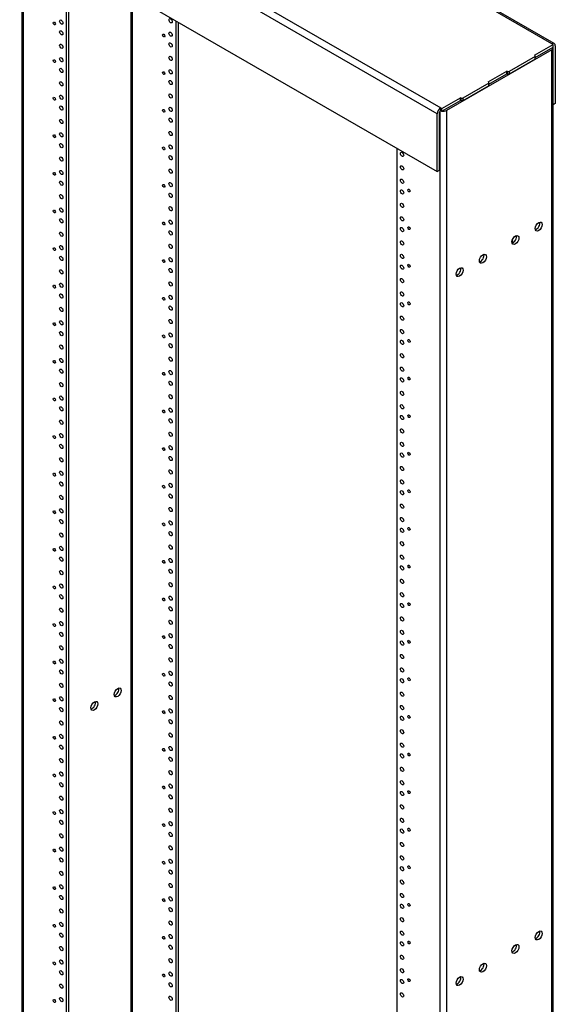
# Model space of a CAD drawing. Header units: inches. Extents: x 0 to 253, y 1 to 187.
# Tile 16 of 17: x 210 to 230, y 112 to 150. Entities that reach past the tile are written whole.
import ezdxf

# ---------------------------------------------------------------- set-up
doc = ezdxf.new("R2010")
doc.units = ezdxf.units.IN
doc.header["$MEASUREMENT"] = 0
for name, color, linetype in [('COM56991', 7, 'Continuous'), ('COM56992', 7, 'Continuous'), ('Default', 7, 'Continuous')]:
    doc.layers.add(name, color=color, linetype=linetype)

# ---------------------------------------------------------------- blocks, each defined once
blk = doc.blocks.new('SE5')
at = {"layer": 'COM56991', "color": 7, "linetype": 'Continuous'}
for p, q in [((209.594, 153.128), (209.594, 90.272)), ((209.645, 153.099), (209.645, 90.266)), ((211.291, 89.316), (211.291, 152.149)), ((211.379, 89.265), (211.379, 152.098)), ((213.732, 150.739), (213.732, 96.747)), ((213.799, 96.723), (213.799, 150.7)), ((215.445, 149.75), (215.445, 88.449)), ((215.533, 149.699), (215.533, 88.5)), ((229.73, 148.646), (225.732, 146.337)), ((229.73, 80.162), (229.73, 148.646)), ((229.78, 80.233), (229.78, 148.716)), ((225.732, 146.337), (225.732, 77.854)), ((225.487, 81.12), (225.487, 146.315)), ((223.842, 144.902), (223.842, 82.07))]:
    blk.add_line(p, q, dxfattribs=at)
for centre, major_axis in [((210.831, 149.645), (0.0312, -0.0541)), ((211.092, 149.698), (0.0442, -0.0766)), ((215.246, 149.749), (0.0442, -0.0766)), ((211.092, 149.29), (0.0442, -0.0766)), ((215.246, 149.239), (0.0442, -0.0766)), ((214.985, 149.185), (-0.0312, 0.0541)), ((211.092, 148.78), (0.0443, -0.0766)), ((215.246, 148.831), (0.0442, -0.0766)), ((210.831, 148.216), (0.0312, -0.0541)), ((211.092, 148.269), (0.0442, -0.0766)), ((215.246, 148.32), (0.0442, -0.0766)), ((211.092, 147.861), (0.0442, -0.0766)), ((214.985, 147.757), (-0.0312, 0.0541)), ((215.246, 147.81), (0.0442, -0.0766)), ((211.092, 147.351), (0.0442, -0.0766)), ((215.246, 147.402), (0.0442, -0.0766)), ((210.831, 146.787), (0.0312, -0.0541)), ((211.092, 146.84), (0.0442, -0.0766)), ((215.246, 146.891), (0.0443, -0.0766)), ((211.092, 146.432), (0.0442, -0.0766)), ((214.985, 146.328), (-0.0312, 0.0541)), ((215.246, 146.381), (0.0442, -0.0766)), ((211.092, 145.922), (0.0442, -0.0766)), ((215.246, 145.973), (0.0442, -0.0766)), ((210.831, 145.358), (0.0312, -0.0541)), ((211.092, 145.412), (0.0442, -0.0766)), ((215.246, 145.463), (0.0442, -0.0766)), ((211.092, 145.003), (0.0442, -0.0766)), ((214.985, 144.899), (-0.0312, 0.0541)), ((215.246, 144.952), (0.0442, -0.0766)), ((211.092, 144.493), (0.0442, -0.0766)), ((215.246, 144.544), (0.0442, -0.0766)), ((224.04, 144.672), (-0.0443, 0.0766)), ((211.092, 143.983), (0.0442, -0.0766)), ((215.246, 144.034), (0.0442, -0.0766)), ((224.04, 144.161), (-0.0442, 0.0766)), ((210.831, 143.929), (0.0312, -0.0541)), ((224.04, 143.651), (-0.0442, 0.0766)), ((211.092, 143.574), (0.0442, -0.0766)), ((214.985, 143.47), (-0.0312, 0.0541)), ((215.246, 143.523), (0.0442, -0.0766)), ((224.04, 143.243), (-0.0442, 0.0766)), ((224.301, 143.296), (0.0313, -0.0541)), ((211.092, 143.064), (0.0442, -0.0766)), ((215.246, 143.115), (0.0442, -0.0766)), ((211.092, 142.554), (0.0443, -0.0766)), ((215.246, 142.605), (0.0443, -0.0766)), ((224.04, 142.733), (-0.0442, 0.0766)), ((210.831, 142.5), (0.0312, -0.0541)), ((211.092, 142.146), (0.0442, -0.0766)), ((224.04, 142.222), (-0.0442, 0.0766)), ((214.985, 142.041), (-0.0312, 0.0541)), ((215.246, 142.095), (0.0442, -0.0766)), ((224.04, 141.814), (-0.0442, 0.0766)), ((224.301, 141.868), (0.0312, -0.0541)), ((229.233, 141.929), (-0.094, -0.162)), ((211.092, 141.635), (0.0442, -0.0766)), ((215.246, 141.686), (0.0442, -0.0766)), ((228.35, 141.419), (-0.094, -0.162)), ((210.831, 141.071), (0.0312, -0.0541)), ((211.092, 141.125), (0.0442, -0.0766)), ((215.246, 141.176), (0.0442, -0.0766)), ((224.04, 141.304), (-0.0442, 0.0766)), ((211.092, 140.717), (0.0443, -0.0766)), ((215.246, 140.666), (0.0442, -0.0766)), ((224.04, 140.793), (-0.0442, 0.0766)), ((227.112, 140.704), (-0.094, -0.162)), ((214.985, 140.612), (-0.0312, 0.0541)), ((215.246, 140.257), (0.0442, -0.0766)), ((224.04, 140.385), (-0.0442, 0.0766)), ((224.301, 140.439), (0.0312, -0.0541)), ((226.228, 140.194), (-0.094, -0.162)), ((211.092, 140.206), (0.0442, -0.0766)), ((224.04, 139.875), (-0.0442, 0.0766)), ((210.831, 139.643), (0.0312, -0.0541)), ((211.092, 139.696), (0.0442, -0.0766)), ((215.246, 139.747), (0.0442, -0.0766)), ((211.092, 139.288), (0.0442, -0.0766)), ((214.985, 139.183), (-0.0312, 0.0541)), ((215.246, 139.237), (0.0443, -0.0766)), ((224.04, 139.365), (-0.0443, 0.0766)), ((211.092, 138.778), (0.0442, -0.0766)), ((215.246, 138.829), (0.0442, -0.0766)), ((224.04, 138.956), (-0.0443, 0.0766)), ((224.301, 139.01), (0.0312, -0.0541)), ((224.04, 138.446), (-0.0442, 0.0766)), ((210.831, 138.214), (0.0312, -0.0541)), ((211.092, 138.267), (0.0443, -0.0766)), ((215.246, 138.318), (0.0442, -0.0766)), ((211.092, 137.859), (0.0442, -0.0766)), ((214.985, 137.754), (-0.0312, 0.0541)), ((215.246, 137.808), (0.0442, -0.0766)), ((224.04, 137.936), (-0.0442, 0.0766)), ((211.092, 137.349), (0.0442, -0.0766)), ((215.246, 137.4), (0.0442, -0.0766)), ((224.04, 137.527), (-0.0442, 0.0766)), ((224.301, 137.581), (0.0312, -0.0541)), ((215.246, 136.889), (0.0442, -0.0766)), ((224.04, 137.017), (-0.0442, 0.0766)), ((210.831, 136.785), (0.0312, -0.0541)), ((211.092, 136.838), (0.0442, -0.0766)), ((224.04, 136.507), (-0.0442, 0.0766)), ((211.092, 136.43), (0.0442, -0.0766)), ((214.985, 136.326), (-0.0312, 0.0541)), ((215.246, 136.379), (0.0442, -0.0766)), ((224.301, 136.152), (0.0312, -0.0541)), ((211.092, 135.92), (0.0442, -0.0766)), ((215.246, 135.971), (0.0442, -0.0766)), ((224.04, 136.099), (-0.0443, 0.0766)), ((211.092, 135.409), (0.0442, -0.0766)), ((215.246, 135.46), (0.0442, -0.0766)), ((224.04, 135.588), (-0.0442, 0.0766)), ((210.831, 135.356), (0.0312, -0.0541)), ((211.092, 135.001), (0.0442, -0.0766)), ((224.04, 135.078), (-0.0442, 0.0766)), ((214.985, 134.897), (-0.0312, 0.0541)), ((215.246, 134.95), (0.0442, -0.0766)), ((224.04, 134.67), (-0.0442, 0.0766)), ((224.301, 134.723), (0.0313, -0.0541)), ((211.092, 134.491), (0.0442, -0.0766)), ((215.246, 134.542), (0.0442, -0.0766)), ((210.831, 133.927), (0.0312, -0.0541)), ((211.092, 133.981), (0.0443, -0.0766)), ((215.246, 134.032), (0.0443, -0.0766)), ((224.04, 134.159), (-0.0442, 0.0766)), ((211.092, 133.572), (0.0442, -0.0766)), ((215.246, 133.521), (0.0442, -0.0766)), ((224.04, 133.649), (-0.0442, 0.0766)), ((214.985, 133.468), (-0.0312, 0.0541)), ((224.04, 133.241), (-0.0442, 0.0766)), ((224.301, 133.294), (0.0312, -0.0541)), ((211.092, 133.062), (0.0442, -0.0766)), ((215.246, 133.113), (0.0442, -0.0766)), ((210.831, 132.498), (0.0312, -0.0541)), ((211.092, 132.552), (0.0442, -0.0766)), ((215.246, 132.603), (0.0442, -0.0766)), ((224.04, 132.731), (-0.0442, 0.0766)), ((211.092, 132.143), (0.0442, -0.0766)), ((214.985, 132.039), (-0.0312, 0.0541)), ((215.246, 132.092), (0.0442, -0.0766)), ((224.04, 132.22), (-0.0442, 0.0766)), ((211.092, 131.633), (0.0442, -0.0766)), ((215.246, 131.684), (0.0442, -0.0766)), ((224.04, 131.812), (-0.0442, 0.0766)), ((224.301, 131.865), (0.0312, -0.0541)), ((224.04, 131.302), (-0.0442, 0.0766)), ((210.831, 131.069), (0.0312, -0.0541)), ((211.092, 131.123), (0.0442, -0.0766)), ((215.246, 131.174), (0.0443, -0.0766)), ((211.092, 130.715), (0.0443, -0.0766)), ((214.985, 130.61), (-0.0312, 0.0541)), ((215.246, 130.664), (0.0442, -0.0766)), ((224.04, 130.791), (-0.0442, 0.0766)), ((211.092, 130.204), (0.0442, -0.0766)), ((215.246, 130.255), (0.0442, -0.0766)), ((224.04, 130.383), (-0.0443, 0.0766)), ((224.301, 130.437), (0.0312, -0.0541)), ((224.04, 129.873), (-0.0442, 0.0766)), ((210.831, 129.64), (0.0312, -0.0541)), ((211.092, 129.694), (0.0442, -0.0766)), ((215.246, 129.745), (0.0442, -0.0766)), ((211.092, 129.286), (0.0442, -0.0766)), ((214.985, 129.181), (-0.0312, 0.0541)), ((215.246, 129.235), (0.0442, -0.0766)), ((224.04, 129.362), (-0.0442, 0.0766)), ((211.092, 128.775), (0.0442, -0.0766)), ((215.246, 128.826), (0.0442, -0.0766)), ((224.04, 128.954), (-0.0442, 0.0766)), ((224.301, 129.008), (0.0312, -0.0541)), ((211.092, 128.265), (0.0442, -0.0766)), ((215.246, 128.316), (0.0442, -0.0766)), ((224.04, 128.444), (-0.0442, 0.0766)), ((210.831, 128.212), (0.0312, -0.0541)), ((224.04, 127.934), (-0.0443, 0.0766)), ((211.092, 127.857), (0.0443, -0.0766)), ((214.985, 127.752), (-0.0312, 0.0541)), ((215.246, 127.806), (0.0442, -0.0766)), ((224.04, 127.525), (-0.0442, 0.0766)), ((224.301, 127.579), (0.0312, -0.0541)), ((211.092, 127.347), (0.0442, -0.0766)), ((215.246, 127.398), (0.0442, -0.0766)), ((211.092, 126.836), (0.0443, -0.0766)), ((215.246, 126.887), (0.0442, -0.0766)), ((224.04, 127.015), (-0.0442, 0.0766)), ((210.831, 126.783), (0.0312, -0.0541)), ((211.092, 126.428), (0.0442, -0.0766)), ((224.04, 126.505), (-0.0442, 0.0766)), ((214.985, 126.323), (-0.0312, 0.0541)), ((215.246, 126.377), (0.0442, -0.0766)), ((224.04, 126.096), (-0.0442, 0.0766)), ((224.301, 126.15), (0.0312, -0.0541)), ((211.092, 125.918), (0.0442, -0.0766)), ((215.246, 125.969), (0.0442, -0.0766)), ((210.831, 125.354), (0.0312, -0.0541)), ((211.092, 125.407), (0.0442, -0.0766)), ((215.246, 125.458), (0.0442, -0.0766)), ((224.04, 125.586), (-0.0442, 0.0766)), ((211.092, 124.999), (0.0443, -0.0766)), ((215.246, 124.948), (0.0442, -0.0766)), ((224.04, 125.076), (-0.0442, 0.0766)), ((214.985, 124.895), (-0.0313, 0.0541)), ((215.246, 124.54), (0.0442, -0.0766)), ((224.04, 124.668), (-0.0442, 0.0766)), ((224.301, 124.721), (0.0312, -0.0541)), ((211.092, 124.489), (0.0442, -0.0766)), ((213.235, 124.221), (0.094, 0.162)), ((224.04, 124.157), (-0.0443, 0.0766)), ((210.831, 123.925), (0.0312, -0.0541)), ((211.092, 123.979), (0.0443, -0.0766)), ((212.351, 123.711), (0.094, 0.162)), ((215.246, 124.03), (0.0442, -0.0766)), ((211.092, 123.57), (0.0443, -0.0766)), ((214.985, 123.466), (-0.0312, 0.0541)), ((215.246, 123.519), (0.0442, -0.0766)), ((224.04, 123.647), (-0.0442, 0.0766)), ((211.092, 123.06), (0.0442, -0.0766)), ((215.246, 123.111), (0.0442, -0.0766)), ((224.04, 123.239), (-0.0442, 0.0766)), ((224.301, 123.292), (0.0313, -0.0541)), ((224.04, 122.728), (-0.0442, 0.0766)), ((210.831, 122.496), (0.0312, -0.0541)), ((211.092, 122.55), (0.0442, -0.0766)), ((215.246, 122.601), (0.0442, -0.0766)), ((211.092, 122.141), (0.0442, -0.0766)), ((214.985, 122.037), (-0.0312, 0.0541)), ((215.246, 122.09), (0.0442, -0.0766)), ((224.04, 122.218), (-0.0443, 0.0766)), ((211.092, 121.631), (0.0442, -0.0766)), ((215.246, 121.682), (0.0442, -0.0766)), ((224.04, 121.81), (-0.0442, 0.0766)), ((224.301, 121.863), (0.0312, -0.0541)), ((215.246, 121.172), (0.0442, -0.0766)), ((224.04, 121.3), (-0.0442, 0.0766)), ((210.831, 121.067), (0.0312, -0.0541)), ((211.092, 121.121), (0.0443, -0.0766)), ((224.04, 120.789), (-0.0442, 0.0766)), ((211.092, 120.713), (0.0442, -0.0766)), ((214.985, 120.608), (-0.0312, 0.0541)), ((215.246, 120.661), (0.0442, -0.0766)), ((224.301, 120.434), (0.0312, -0.0541)), ((211.092, 120.202), (0.0442, -0.0766)), ((215.246, 120.253), (0.0442, -0.0766)), ((224.04, 120.381), (-0.0442, 0.0766)), ((211.092, 119.692), (0.0443, -0.0766)), ((215.246, 119.743), (0.0442, -0.0766)), ((224.04, 119.871), (-0.0442, 0.0766)), ((210.831, 119.638), (0.0312, -0.0541)), ((224.04, 119.36), (-0.0442, 0.0766)), ((211.092, 119.284), (0.0442, -0.0766)), ((214.985, 119.179), (-0.0312, 0.0541)), ((215.246, 119.233), (0.0442, -0.0766)), ((224.04, 118.952), (-0.0442, 0.0766)), ((224.301, 119.006), (0.0312, -0.0541)), ((211.092, 118.773), (0.0442, -0.0766)), ((215.246, 118.824), (0.0443, -0.0766)), ((210.831, 118.21), (0.0312, -0.0541)), ((211.092, 118.263), (0.0443, -0.0766)), ((215.246, 118.314), (0.0442, -0.0766)), ((224.04, 118.442), (-0.0443, 0.0766)), ((211.092, 117.855), (0.0442, -0.0766)), ((215.246, 117.804), (0.0442, -0.0766)), ((224.04, 117.932), (-0.0442, 0.0766)), ((214.985, 117.75), (-0.0312, 0.0541)), ((224.04, 117.523), (-0.0442, 0.0766)), ((224.301, 117.577), (0.0312, -0.0541)), ((211.092, 117.344), (0.0442, -0.0766)), ((215.246, 117.395), (0.0442, -0.0766)), ((210.831, 116.781), (0.0312, -0.0541)), ((211.092, 116.834), (0.0442, -0.0766)), ((215.246, 116.885), (0.0442, -0.0766)), ((224.04, 117.013), (-0.0442, 0.0766)), ((211.092, 116.426), (0.0442, -0.0766)), ((214.985, 116.321), (-0.0312, 0.0541)), ((215.246, 116.375), (0.0443, -0.0766)), ((224.04, 116.503), (-0.0442, 0.0766)), ((215.246, 115.967), (0.0442, -0.0766)), ((224.04, 116.094), (-0.0442, 0.0766)), ((224.301, 116.148), (0.0312, -0.0541)), ((211.092, 115.916), (0.0442, -0.0766)), ((224.04, 115.584), (-0.0442, 0.0766)), ((210.831, 115.352), (0.0312, -0.0541)), ((211.092, 115.405), (0.0442, -0.0766)), ((215.246, 115.456), (0.0442, -0.0766)), ((211.092, 114.997), (0.0442, -0.0766)), ((214.985, 114.893), (-0.0312, 0.0541)), ((215.246, 114.946), (0.0442, -0.0766)), ((224.04, 115.074), (-0.0442, 0.0766)), ((229.233, 114.985), (-0.094, -0.162)), ((211.092, 114.487), (0.0442, -0.0766)), ((215.246, 114.538), (0.0443, -0.0766)), ((224.04, 114.666), (-0.0442, 0.0766)), ((224.301, 114.719), (0.0312, -0.0541)), ((228.35, 114.474), (-0.094, -0.162)), ((224.04, 114.155), (-0.0442, 0.0766)), ((210.831, 113.923), (0.0312, -0.0541)), ((211.092, 113.976), (0.0442, -0.0766)), ((215.246, 114.027), (0.0442, -0.0766)), ((227.112, 113.76), (-0.094, -0.162)), ((211.092, 113.568), (0.0442, -0.0766)), ((214.985, 113.464), (-0.0312, 0.0541)), ((215.246, 113.517), (0.0443, -0.0766)), ((224.04, 113.645), (-0.0442, 0.0766)), ((226.228, 113.25), (-0.094, -0.162)), ((211.092, 113.058), (0.0442, -0.0766)), ((215.246, 113.109), (0.0443, -0.0766)), ((224.04, 113.237), (-0.0442, 0.0766)), ((224.301, 113.29), (0.0312, -0.0541)), ((215.246, 112.599), (0.0442, -0.0766)), ((224.04, 112.726), (-0.0442, 0.0766)), ((210.831, 112.494), (0.0312, -0.0541)), ((211.092, 112.548), (0.0442, -0.0766))]:
    blk.add_ellipse(centre, major_axis=major_axis, ratio=0.57735, dxfattribs=at)
for centre, major_axis, start_param, end_param in [((211.18, 149.749), (-0.0442, 0.0766), 1.520559, 1.621033), ((215.335, 149.8), (0.0442, -0.0766), 4.662152, 4.762626), ((211.18, 149.341), (-0.0442, 0.0766), 1.520559, 1.621033), ((215.335, 149.29), (0.0442, -0.0766), 4.662152, 4.762626), ((211.18, 148.831), (-0.0442, 0.0766), 1.520559, 1.621033), ((215.335, 148.882), (0.0442, -0.0766), 4.662152, 4.762626), ((229.607, 148.716), (-0.173, 0), 2.356194, 3.442997), ((211.18, 148.32), (-0.0443, 0.0766), 1.520559, 1.621033), ((215.335, 148.371), (0.0442, -0.0766), 4.662152, 4.762626), ((211.18, 147.912), (-0.0443, 0.0766), 1.520559, 1.621033), ((215.335, 147.861), (0.0442, -0.0766), 4.662152, 4.762626), ((211.18, 147.402), (-0.0442, 0.0766), 1.520559, 1.621033), ((215.335, 147.453), (0.0442, -0.0766), 4.662152, 4.762626), ((211.18, 146.891), (-0.0442, 0.0766), 1.520559, 1.621033), ((215.335, 146.942), (0.0442, -0.0766), 4.662152, 4.762626), ((211.18, 146.483), (-0.0442, 0.0766), 1.520559, 1.621033), ((215.335, 146.432), (0.0442, -0.0766), 4.662152, 4.762626), ((225.61, 146.408), (0.173, 0), 4.328377, 5.497787), ((211.18, 145.973), (-0.0442, 0.0766), 1.520559, 1.621033), ((215.335, 146.024), (0.0442, -0.0766), 4.662152, 4.762626), ((211.18, 145.463), (-0.0443, 0.0766), 1.520559, 1.621033), ((215.335, 145.514), (0.0443, -0.0766), 4.662152, 4.762626), ((211.18, 145.054), (-0.0442, 0.0766), 1.520559, 1.621033), ((215.335, 145.003), (0.0442, -0.0766), 4.662152, 4.762626), ((211.18, 144.544), (-0.0442, 0.0766), 1.520559, 1.621033), ((215.335, 144.595), (0.0443, -0.0766), 4.662152, 4.762626), ((224.129, 144.723), (-0.0442, 0.0766), 1.520559, 1.621033), ((224.129, 144.213), (-0.0442, 0.0766), 1.520559, 1.621033), ((211.18, 144.034), (-0.0442, 0.0766), 1.520559, 1.621033), ((215.335, 144.085), (0.0442, -0.0766), 4.662152, 4.762626), ((211.18, 143.625), (-0.0442, 0.0766), 1.520559, 1.621033), ((215.335, 143.574), (0.0442, -0.0766), 4.662152, 4.762626), ((224.129, 143.702), (-0.0443, 0.0766), 1.520559, 1.621033), ((211.18, 143.115), (-0.0442, 0.0766), 1.520559, 1.621033), ((215.335, 143.166), (0.0442, -0.0766), 4.662152, 4.762626), ((224.129, 143.294), (-0.0442, 0.0766), 1.520559, 1.621033), ((211.18, 142.605), (-0.0443, 0.0766), 1.520559, 1.621033), ((215.335, 142.656), (0.0442, -0.0766), 4.662152, 4.762626), ((224.129, 142.784), (-0.0442, 0.0766), 1.520559, 1.621033), ((224.129, 142.273), (-0.0442, 0.0766), 1.520559, 1.621033), ((211.18, 142.197), (-0.0442, 0.0766), 1.520559, 1.621033), ((215.335, 142.146), (0.0442, -0.0766), 4.662152, 4.762626), ((224.129, 141.865), (-0.0442, 0.0766), 1.520559, 1.621033), ((229.145, 141.98), (-0.094, -0.162), 0.490883, 2.65071), ((211.18, 141.686), (-0.0443, 0.0766), 1.520559, 1.621033), ((215.335, 141.737), (0.0442, -0.0766), 4.662152, 4.762626), ((228.261, 141.47), (-0.094, -0.162), 0.490883, 2.65071), ((211.18, 141.176), (-0.0442, 0.0766), 1.520559, 1.621033), ((215.335, 141.227), (0.0442, -0.0766), 4.662152, 4.762626), ((224.129, 141.355), (-0.0442, 0.0766), 1.520559, 1.621033), ((228.195, 141.355), (0.0442, -0.0766), 0.728194, 1.846719), ((228.283, 141.406), (-0.0442, 0.0766), 1.520559, 1.621033), ((211.18, 140.768), (-0.0442, 0.0766), 1.520559, 1.621033), ((224.129, 140.844), (-0.0442, 0.0766), 1.520559, 1.621033), ((227.024, 140.755), (-0.094, -0.162), 0.490883, 2.65071), ((215.335, 140.717), (0.0442, -0.0766), 4.662152, 4.762626), ((224.129, 140.436), (-0.0442, 0.0766), 1.520559, 1.621033), ((226.14, 140.245), (-0.094, -0.162), 0.490883, 2.65071), ((211.18, 140.257), (-0.0442, 0.0766), 1.520559, 1.621033), ((215.335, 140.308), (0.0442, -0.0766), 4.662152, 4.762626), ((211.18, 139.747), (-0.0442, 0.0766), 1.520559, 1.621033), ((215.335, 139.798), (0.0442, -0.0766), 4.662152, 4.762626), ((224.129, 139.926), (-0.0443, 0.0766), 1.520559, 1.621033), ((211.18, 139.339), (-0.0442, 0.0766), 1.520559, 1.621033), ((215.335, 139.288), (0.0442, -0.0766), 4.662152, 4.762626), ((224.129, 139.416), (-0.0442, 0.0766), 1.520559, 1.621033), ((215.335, 138.88), (0.0442, -0.0766), 4.662152, 4.762626), ((224.129, 139.007), (-0.0442, 0.0766), 1.520559, 1.621033), ((211.18, 138.829), (-0.0442, 0.0766), 1.520559, 1.621033), ((224.129, 138.497), (-0.0442, 0.0766), 1.520559, 1.621033), ((211.18, 138.318), (-0.0443, 0.0766), 1.520559, 1.621033), ((215.335, 138.369), (0.0442, -0.0766), 4.662152, 4.762626), ((211.18, 137.91), (-0.0443, 0.0766), 1.520559, 1.621033), ((215.335, 137.859), (0.0442, -0.0766), 4.662152, 4.762626), ((224.129, 137.987), (-0.0443, 0.0766), 1.520559, 1.621033), ((211.18, 137.4), (-0.0442, 0.0766), 1.520559, 1.621033), ((215.335, 137.451), (0.0443, -0.0766), 4.662152, 4.762626), ((224.129, 137.578), (-0.0443, 0.0766), 1.520559, 1.621033), ((224.129, 137.068), (-0.0442, 0.0766), 1.520559, 1.621033), ((211.18, 136.889), (-0.0442, 0.0766), 1.520559, 1.621033), ((215.335, 136.94), (0.0442, -0.0766), 4.662152, 4.762626), ((211.18, 136.481), (-0.0442, 0.0766), 1.520559, 1.621033), ((215.335, 136.43), (0.0443, -0.0766), 4.662152, 4.762626), ((224.129, 136.558), (-0.0442, 0.0766), 1.520559, 1.621033), ((211.18, 135.971), (-0.0442, 0.0766), 1.520559, 1.621033), ((215.335, 136.022), (0.0442, -0.0766), 4.662152, 4.762626), ((224.129, 136.15), (-0.0442, 0.0766), 1.520559, 1.621033), ((215.335, 135.512), (0.0442, -0.0766), 4.662152, 4.762626), ((224.129, 135.639), (-0.0442, 0.0766), 1.520559, 1.621033), ((211.18, 135.46), (-0.0442, 0.0766), 1.520559, 1.621033), ((224.129, 135.129), (-0.0442, 0.0766), 1.520559, 1.621033), ((211.18, 135.052), (-0.0442, 0.0766), 1.520559, 1.621033), ((215.335, 135.001), (0.0442, -0.0766), 4.662152, 4.762626), ((211.18, 134.542), (-0.0442, 0.0766), 1.520559, 1.621033), ((215.335, 134.593), (0.0443, -0.0766), 4.662152, 4.762626), ((224.129, 134.721), (-0.0442, 0.0766), 1.520559, 1.621033), ((211.18, 134.032), (-0.0442, 0.0766), 1.520559, 1.621033), ((215.335, 134.083), (0.0442, -0.0766), 4.662152, 4.762626), ((224.129, 134.21), (-0.0442, 0.0766), 1.520559, 1.621033), ((211.18, 133.623), (-0.0442, 0.0766), 1.520559, 1.621033), ((224.129, 133.7), (-0.0442, 0.0766), 1.520559, 1.621033), ((215.335, 133.572), (0.0442, -0.0766), 4.662152, 4.762626), ((224.129, 133.292), (-0.0442, 0.0766), 1.520559, 1.621033), ((211.18, 133.113), (-0.0442, 0.0766), 1.520559, 1.621033), ((215.335, 133.164), (0.0442, -0.0766), 4.662152, 4.762626), ((211.18, 132.603), (-0.0442, 0.0766), 1.520559, 1.621033), ((215.335, 132.654), (0.0442, -0.0766), 4.662152, 4.762626), ((224.129, 132.782), (-0.0442, 0.0766), 1.520559, 1.621033), ((211.18, 132.194), (-0.0442, 0.0766), 1.520559, 1.621033), ((215.335, 132.143), (0.0442, -0.0766), 4.662152, 4.762626), ((224.129, 132.271), (-0.0442, 0.0766), 1.520559, 1.621033), ((224.129, 131.863), (-0.0442, 0.0766), 1.520559, 1.621033), ((211.18, 131.684), (-0.0443, 0.0766), 1.520559, 1.621033), ((215.335, 131.735), (0.0443, -0.0766), 4.662152, 4.762626), ((211.18, 131.174), (-0.0442, 0.0766), 1.520559, 1.621033), ((215.335, 131.225), (0.0442, -0.0766), 4.662152, 4.762626), ((224.129, 131.353), (-0.0443, 0.0766), 1.520559, 1.621033), ((211.18, 130.766), (-0.0442, 0.0766), 1.520559, 1.621033), ((215.335, 130.715), (0.0443, -0.0766), 4.662152, 4.762626), ((224.129, 130.842), (-0.0442, 0.0766), 1.520559, 1.621033), ((211.18, 130.255), (-0.0442, 0.0766), 1.520559, 1.621033), ((215.335, 130.306), (0.0442, -0.0766), 4.662152, 4.762626), ((224.129, 130.434), (-0.0442, 0.0766), 1.520559, 1.621033), ((224.129, 129.924), (-0.0442, 0.0766), 1.520559, 1.621033), ((211.18, 129.745), (-0.0442, 0.0766), 1.520559, 1.621033), ((215.335, 129.796), (0.0442, -0.0766), 4.662152, 4.762626), ((211.18, 129.337), (-0.0442, 0.0766), 1.520559, 1.621033), ((215.335, 129.286), (0.0442, -0.0766), 4.662152, 4.762626), ((224.129, 129.414), (-0.0442, 0.0766), 1.520559, 1.621033), ((211.18, 128.826), (-0.0443, 0.0766), 1.520559, 1.621033), ((215.335, 128.877), (0.0443, -0.0766), 4.662152, 4.762626), ((224.129, 129.005), (-0.0442, 0.0766), 1.520559, 1.621033), ((224.129, 128.495), (-0.0443, 0.0766), 1.520559, 1.621033), ((211.18, 128.316), (-0.0442, 0.0766), 1.520559, 1.621033), ((215.335, 128.367), (0.0442, -0.0766), 4.662152, 4.762626), ((211.18, 127.908), (-0.0442, 0.0766), 1.520559, 1.621033), ((215.335, 127.857), (0.0443, -0.0766), 4.662152, 4.762626), ((224.129, 127.985), (-0.0442, 0.0766), 1.520559, 1.621033), ((211.18, 127.398), (-0.0442, 0.0766), 1.520559, 1.621033), ((215.335, 127.449), (0.0442, -0.0766), 4.662152, 4.762626), ((224.129, 127.576), (-0.0442, 0.0766), 1.520559, 1.621033), ((211.18, 126.887), (-0.0442, 0.0766), 1.520559, 1.621033), ((215.335, 126.938), (0.0442, -0.0766), 4.662152, 4.762626), ((224.129, 127.066), (-0.0442, 0.0766), 1.520559, 1.621033), ((224.129, 126.556), (-0.0442, 0.0766), 1.520559, 1.621033), ((211.18, 126.479), (-0.0442, 0.0766), 1.520559, 1.621033), ((215.335, 126.428), (0.0442, -0.0766), 4.662152, 4.762626), ((224.129, 126.148), (-0.0442, 0.0766), 1.520559, 1.621033), ((211.18, 125.969), (-0.0443, 0.0766), 1.520559, 1.621033), ((215.335, 126.02), (0.0443, -0.0766), 4.662152, 4.762626), ((211.18, 125.458), (-0.0442, 0.0766), 1.520559, 1.621033), ((215.335, 125.509), (0.0442, -0.0766), 4.662152, 4.762626), ((224.129, 125.637), (-0.0443, 0.0766), 1.520559, 1.621033), ((211.18, 125.05), (-0.0442, 0.0766), 1.520559, 1.621033), ((224.129, 125.127), (-0.0442, 0.0766), 1.520559, 1.621033), ((215.335, 124.999), (0.0442, -0.0766), 4.662152, 4.762626), ((224.129, 124.719), (-0.0442, 0.0766), 1.520559, 1.621033), ((211.18, 124.54), (-0.0442, 0.0766), 1.520559, 1.621033), ((213.147, 124.272), (0.094, 0.162), 3.632475, 5.792303), ((215.335, 124.591), (0.0442, -0.0766), 4.662152, 4.762626), ((211.18, 124.03), (-0.0442, 0.0766), 1.520559, 1.621033), ((212.263, 123.762), (0.094, 0.162), 3.632475, 5.792303), ((215.335, 124.081), (0.0442, -0.0766), 4.662152, 4.762626), ((224.129, 124.208), (-0.0442, 0.0766), 1.520559, 1.621033), ((211.18, 123.621), (-0.0442, 0.0766), 1.520559, 1.621033), ((215.335, 123.57), (0.0442, -0.0766), 4.662152, 4.762626), ((224.129, 123.698), (-0.0442, 0.0766), 1.520559, 1.621033), ((215.335, 123.162), (0.0442, -0.0766), 4.662152, 4.762626), ((224.129, 123.29), (-0.0442, 0.0766), 1.520559, 1.621033), ((211.18, 123.111), (-0.0442, 0.0766), 1.520559, 1.621033), ((224.129, 122.779), (-0.0443, 0.0766), 1.520559, 1.621033), ((211.18, 122.601), (-0.0442, 0.0766), 1.520559, 1.621033), ((215.335, 122.652), (0.0442, -0.0766), 4.662152, 4.762626), ((211.18, 122.192), (-0.0442, 0.0766), 1.520559, 1.621033), ((215.335, 122.141), (0.0442, -0.0766), 4.662152, 4.762626), ((224.129, 122.269), (-0.0442, 0.0766), 1.520559, 1.621033), ((211.18, 121.682), (-0.0442, 0.0766), 1.520559, 1.621033), ((215.335, 121.733), (0.0442, -0.0766), 4.662152, 4.762626), ((224.129, 121.861), (-0.0442, 0.0766), 1.520559, 1.621033), ((224.129, 121.351), (-0.0442, 0.0766), 1.520559, 1.621033), ((211.18, 121.172), (-0.0442, 0.0766), 1.520559, 1.621033), ((215.335, 121.223), (0.0442, -0.0766), 4.662152, 4.762626), ((211.18, 120.764), (-0.0442, 0.0766), 1.520559, 1.621033), ((215.335, 120.713), (0.0443, -0.0766), 4.662152, 4.762626), ((224.129, 120.84), (-0.0442, 0.0766), 1.520559, 1.621033), ((211.18, 120.253), (-0.0443, 0.0766), 1.520559, 1.621033), ((215.335, 120.304), (0.0442, -0.0766), 4.662152, 4.762626), ((224.129, 120.432), (-0.0442, 0.0766), 1.520559, 1.621033), ((215.335, 119.794), (0.0442, -0.0766), 4.662152, 4.762626), ((224.129, 119.922), (-0.0443, 0.0766), 1.520559, 1.621033), ((211.18, 119.743), (-0.0442, 0.0766), 1.520559, 1.621033), ((224.129, 119.411), (-0.0442, 0.0766), 1.520559, 1.621033), ((211.18, 119.335), (-0.0442, 0.0766), 1.520559, 1.621033), ((215.335, 119.284), (0.0442, -0.0766), 4.662152, 4.762626), ((211.18, 118.824), (-0.0442, 0.0766), 1.520559, 1.621033), ((215.335, 118.875), (0.0443, -0.0766), 4.662152, 4.762626), ((224.129, 119.003), (-0.0442, 0.0766), 1.520559, 1.621033), ((211.18, 118.314), (-0.0442, 0.0766), 1.520559, 1.621033), ((215.335, 118.365), (0.0442, -0.0766), 4.662152, 4.762626), ((224.129, 118.493), (-0.0442, 0.0766), 1.520559, 1.621033), ((211.18, 117.906), (-0.0442, 0.0766), 1.520559, 1.621033), ((224.129, 117.983), (-0.0442, 0.0766), 1.520559, 1.621033), ((215.335, 117.855), (0.0443, -0.0766), 4.662152, 4.762626), ((224.129, 117.574), (-0.0442, 0.0766), 1.520559, 1.621033), ((211.18, 117.395), (-0.0442, 0.0766), 1.520559, 1.621033), ((215.335, 117.447), (0.0442, -0.0766), 4.662152, 4.762626), ((211.18, 116.885), (-0.0442, 0.0766), 1.520559, 1.621033), ((215.335, 116.936), (0.0442, -0.0766), 4.662152, 4.762626), ((224.129, 117.064), (-0.0442, 0.0766), 1.520559, 1.621033), ((211.18, 116.477), (-0.0442, 0.0766), 1.520559, 1.621033), ((215.335, 116.426), (0.0442, -0.0766), 4.662152, 4.762626), ((224.129, 116.554), (-0.0442, 0.0766), 1.520559, 1.621033), ((224.129, 116.145), (-0.0442, 0.0766), 1.520559, 1.621033), ((211.18, 115.967), (-0.0442, 0.0766), 1.520559, 1.621033), ((215.335, 116.018), (0.0442, -0.0766), 4.662152, 4.762626), ((211.18, 115.456), (-0.0442, 0.0766), 1.520559, 1.621033), ((215.335, 115.507), (0.0442, -0.0766), 4.662152, 4.762626), ((224.129, 115.635), (-0.0442, 0.0766), 1.520559, 1.621033), ((211.18, 115.048), (-0.0442, 0.0766), 1.520559, 1.621033), ((215.335, 114.997), (0.0443, -0.0766), 4.662152, 4.762626), ((224.129, 115.125), (-0.0442, 0.0766), 1.520559, 1.621033), ((229.145, 115.036), (-0.094, -0.162), 0.490883, 2.65071), ((211.18, 114.538), (-0.0442, 0.0766), 1.520559, 1.621033), ((215.335, 114.589), (0.0442, -0.0766), 4.662152, 4.762626), ((224.129, 114.717), (-0.0442, 0.0766), 1.520559, 1.621033), ((228.261, 114.526), (-0.094, -0.162), 0.490883, 2.65071), ((224.129, 114.206), (-0.0442, 0.0766), 1.520559, 1.621033), ((211.18, 114.027), (-0.0442, 0.0766), 1.520559, 1.621033), ((215.335, 114.078), (0.0442, -0.0766), 4.662152, 4.762626), ((227.024, 113.811), (-0.094, -0.162), 0.490883, 2.65071), ((211.18, 113.619), (-0.0442, 0.0766), 1.520559, 1.621033), ((215.335, 113.568), (0.0442, -0.0766), 4.662152, 4.762626), ((224.129, 113.696), (-0.0442, 0.0766), 1.520559, 1.621033), ((226.14, 113.301), (-0.094, -0.162), 0.490883, 2.65071), ((211.18, 113.109), (-0.0443, 0.0766), 1.520559, 1.621033), ((215.335, 113.16), (0.0442, -0.0766), 4.662152, 4.762626), ((224.129, 113.288), (-0.0442, 0.0766), 1.520559, 1.621033), ((224.129, 112.777), (-0.0442, 0.0766), 1.520559, 1.621033), ((211.18, 112.599), (-0.0442, 0.0766), 1.520559, 1.621033), ((215.335, 112.65), (0.0442, -0.0766), 4.662152, 4.762626)]:
    blk.add_ellipse(centre, major_axis=major_axis, ratio=0.57735, start_param=start_param, end_param=end_param, dxfattribs=at)
at = {"layer": 'COM56992', "color": 7, "linetype": 'Continuous'}
for p, q in [((229.733, 148.876), (213.865, 158.037)), ((229.825, 148.885), (213.958, 158.046)), ((225.379, 146.211), (209.511, 155.372)), ((209.642, 155.599), (225.51, 146.438)), ((209.511, 153.176), (225.379, 144.015)), ((229.07, 148.442), (229.777, 148.851)), ((229.095, 148.354), (229.777, 148.748)), ((229.777, 148.851), (229.733, 148.876)), ((229.775, 148.747), (229.775, 148.741)), ((229.777, 148.748), (229.777, 148.851)), ((229.864, 148.801), (229.864, 146.604)), ((229.095, 148.387), (228.114, 147.821)), ((229.095, 148.285), (228.114, 147.719)), ((229.07, 148.442), (229.095, 148.428)), ((229.095, 148.387), (229.095, 148.428)), ((229.095, 148.285), (229.095, 148.387)), ((227.312, 147.427), (228.019, 147.836)), ((228.019, 147.733), (228.019, 147.836)), ((228.044, 147.821), (228.019, 147.836)), ((228.044, 147.821), (228.114, 147.821)), ((228.044, 147.719), (228.044, 147.821)), ((228.114, 147.821), (228.114, 147.719)), ((227.337, 147.339), (228.019, 147.733)), ((228.044, 147.719), (228.019, 147.733)), ((228.114, 147.719), (228.044, 147.719)), ((227.337, 147.372), (226.356, 146.806)), ((227.337, 147.27), (226.356, 146.704)), ((227.312, 147.427), (227.337, 147.413)), ((227.337, 147.372), (227.337, 147.413)), ((227.337, 147.27), (227.337, 147.372)), ((225.554, 146.412), (226.261, 146.821)), ((225.554, 146.31), (226.261, 146.718)), ((226.261, 146.718), (226.261, 146.821)), ((226.286, 146.806), (226.261, 146.821)), ((226.286, 146.704), (226.261, 146.718)), ((226.286, 146.806), (226.356, 146.806)), ((226.286, 146.704), (226.286, 146.806)), ((226.356, 146.704), (226.286, 146.704)), ((226.356, 146.806), (226.356, 146.704)), ((225.51, 146.336), (225.51, 146.438)), ((225.51, 146.438), (225.554, 146.412)), ((225.51, 146.336), (225.554, 146.31)), ((225.554, 146.31), (225.554, 146.412)), ((229.864, 146.604), (229.78, 146.556)), ((225.379, 144.015), (225.379, 146.211)), ((225.467, 144.066), (225.467, 146.262)), ((225.379, 144.015), (225.467, 144.066))]:
    blk.add_line(p, q, dxfattribs=at)
for centre, major_axis, start_param, end_param in [((229.733, 148.725), (-0.092, -0.16), 2.356194, 3.926991), ((225.51, 146.287), (-0.092, -0.16), 3.926991, 5.497787), ((225.51, 146.287), (-0.03, -0.052), 3.926991, 5.497787)]:
    blk.add_ellipse(centre, major_axis=major_axis, ratio=0.57735, start_param=start_param, end_param=end_param, dxfattribs=at)

msp = doc.modelspace()

# ---------------------------------------------------------------- block references
at = {"layer": 'Default'}
msp.add_blockref('SE5', (0, 0), dxfattribs=at)

doc.saveas('drawing.dxf')
